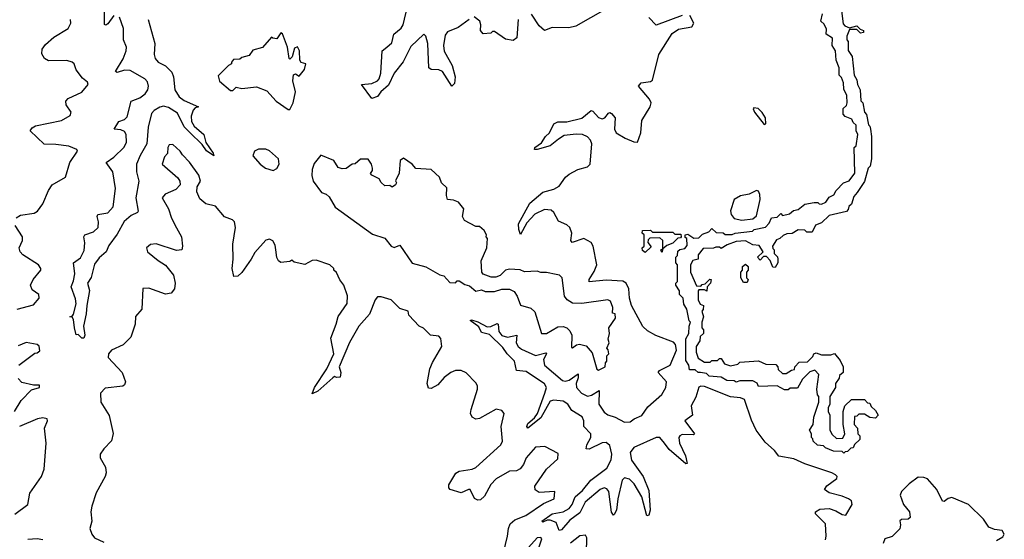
# Model space of a CAD drawing. Extents: x 2528705 to 2678277, y 911730 to 1023331.
# Tile 98 of 241: x 2581941 to 2587238, y 976607 to 979403. Entities that reach past the tile are written whole.
import ezdxf

# ---------------------------------------------------------------- set-up
doc = ezdxf.new("R2010")
doc.units = 0

msp = doc.modelspace()

# ---------------------------------------------------------------- linework, layer by layer
at = {"layer": '0CON20XD'}
for points in [[(2584359.6, 979405), (2584299.7, 979360.3), (2584241.9, 979338.1), (2584230.3, 979319.7), (2584221.3, 979265), (2584224.4, 979234.4), (2584266.9, 979156.9), (2584283.6, 979095), (2584279.6, 979060.4), (2584265, 979046), (2584215, 979124.5), (2584195, 979133.5), (2584155, 979134.5), (2584141.9, 979145), (2584136.1, 979275), (2584125.9, 979315), (2584115, 979324.4), (2584045, 979259.2), (2584003.7, 979176.3), (2583955, 979115.4), (2583925, 979051.4), (2583884.2, 979015.8), (2583865, 978990.7), (2583835, 978980), (2583780, 979055), (2583835, 979060.3), (2583865, 979074.2), (2583874.3, 979085), (2583882.8, 979115), (2583891.2, 979235), (2583915.8, 979255.8), (2583942.2, 979277.8), (2583954, 979325), (2583993.1, 979356.9), (2584004.3, 979375.7), (2584028, 979475)], [(2585091.3, 979458.7), (2584932.4, 979367.6), (2584895, 979360), (2584805, 979361.5), (2584765, 979345.4), (2584735, 979369.5), (2584695, 979433.5)], [(2586360, 979465), (2586371.7, 979381.7), (2586380, 979370), (2586405, 979360), (2586445, 979370), (2586461.7, 979351.7), (2586480, 979345), (2586480, 979335), (2586465, 979330), (2586445, 979350), (2586405, 979350), (2586390, 979315), (2586390, 979295), (2586397.5, 979285), (2586398.3, 979238.3), (2586420, 979205), (2586430, 979105), (2586445, 979080), (2586447.5, 979055), (2586462.5, 979025), (2586466.2, 978966.2), (2586475.8, 978955), (2586485.8, 978905.8), (2586496.2, 978893.8), (2586506.7, 978836.7), (2586515, 978830), (2586518.8, 978815), (2586522.5, 978775), (2586522.5, 978655), (2586515.8, 978615), (2586505.6, 978604.4), (2586485, 978532.5), (2586445.8, 978474.2), (2586428.3, 978451.7), (2586415, 978410), (2586401.7, 978398.3), (2586398.3, 978381.7), (2586388.3, 978371.7), (2586295, 978350), (2586255, 978310), (2586221.7, 978298.3), (2586205, 978260), (2586175, 978260), (2586165, 978270), (2586128.3, 978271.7), (2586097, 978253), (2586068.3, 978251.7), (2586047.5, 978242.5), (2586030, 978225), (2586011.7, 978218.3), (2585990, 978185), (2585991.7, 978171.7), (2586000, 978165), (2586000, 978145), (2586017, 978127), (2586020, 978115), (2586020, 978095), (2586005, 978070), (2585991.7, 978071.7), (2585978.3, 978108.3), (2585958.3, 978128.3), (2585941.7, 978128.3), (2585925, 978110), (2585910, 978125), (2585940, 978155), (2585918.3, 978188.3), (2585885, 978192.5), (2585845, 978212.5), (2585795, 978210), (2585747.5, 978192.5), (2585715, 978172.5), (2585705, 978180), (2585685, 978180), (2585673, 978173), (2585618.3, 978171.7), (2585591.7, 978138.3), (2585590, 978115), (2585561.7, 978108.3), (2585550, 978085), (2585550, 978045), (2585581.7, 977971.7), (2585605, 977970), (2585611.7, 977978.3), (2585628.3, 977981.7), (2585653, 978007), (2585660, 978005), (2585657.5, 977985), (2585640, 977965), (2585638.3, 977941.7), (2585625, 977950), (2585595, 977950), (2585590, 977945), (2585590, 977895), (2585601.7, 977871.7), (2585620, 977865), (2585617, 977843), (2585610, 977835), (2585620, 977805), (2585610, 977775), (2585610, 977745), (2585620, 977735), (2585620, 977715), (2585601.7, 977698.3), (2585600, 977675), (2585580, 977645), (2585580, 977615), (2585591.7, 977581.7), (2585625, 977560), (2585655, 977560), (2585665, 977570), (2585695, 977570), (2585705, 977580), (2585715, 977580), (2585731.7, 977551.7), (2585765, 977540), (2585805, 977550), (2585815, 977560), (2585915, 977567.5), (2585955, 977550), (2586008.3, 977548.3), (2586020, 977535), (2586021.7, 977521.7), (2586045, 977500), (2586065, 977500), (2586093.3, 977516.7), (2586108.3, 977521.7), (2586110, 977535), (2586135, 977560), (2586178.3, 977561.7), (2586208.3, 977591.7), (2586212.5, 977605), (2586225, 977610), (2586255, 977600), (2586305, 977600), (2586325, 977607.5), (2586355, 977570), (2586370, 977535), (2586370, 977505), (2586351.7, 977488.3), (2586350, 977475), (2586330, 977445), (2586330, 977425), (2586300, 977375), (2586300, 977335), (2586290, 977315), (2586290, 977295), (2586300, 977275), (2586300, 977195), (2586311.7, 977171.7), (2586335, 977150), (2586368.3, 977151.7), (2586380, 977175), (2586370, 977225), (2586370, 977295), (2586380, 977325), (2586415, 977360), (2586485, 977360), (2586501.7, 977341.7), (2586515, 977340), (2586521.7, 977321.7), (2586545, 977300), (2586560, 977275), (2586545, 977260), (2586515, 977262.5), (2586485, 977280), (2586455, 977280), (2586445, 977270), (2586431.7, 977268.3), (2586430, 977225), (2586447.5, 977205), (2586450, 977175), (2586460, 977165), (2586460, 977145), (2586431.7, 977118.3), (2586425, 977100), (2586411.7, 977098.3), (2586395, 977080), (2586381.7, 977078.3), (2586375, 977070), (2586365, 977080), (2586318.3, 977081.7), (2586275, 977100), (2586265, 977110), (2586233, 977113), (2586210, 977135), (2586208.3, 977148.3), (2586200, 977155), (2586200, 977175), (2586190, 977195), (2586210, 977225), (2586212.5, 977265), (2586240, 977345), (2586240, 977375), (2586232.5, 977385), (2586230, 977415), (2586240, 977495), (2586218.3, 977518.3), (2586191.7, 977508.3), (2586151.7, 977468.3), (2586125, 977420), (2586085, 977420), (2586075, 977412.5), (2586055, 977412.5), (2586015, 977432.5), (2585915, 977430), (2585908.3, 977448.3), (2585885, 977460), (2585815, 977460), (2585795, 977453.3), (2585785, 977460), (2585745, 977462.5), (2585715, 977480), (2585650, 977485), (2585635, 977500), (2585604, 977504), (2585590, 977505), (2585575, 977520), (2585545, 977520), (2585540, 977545), (2585525, 977570), (2585524.3, 977685.7), (2585540, 977715), (2585542.5, 977755), (2585550, 977775), (2585543, 977783), (2585530, 977845), (2585513, 977873), (2585510, 977905), (2585490, 977925), (2585490, 977945), (2585470, 977975), (2585470, 977985), (2585480, 977995), (2585480, 978085), (2585470, 978095), (2585470, 978125), (2585480, 978135), (2585481.7, 978158.3), (2585493, 978167), (2585518.3, 978171.7), (2585531.7, 978188.3), (2585530, 978225), (2585521.7, 978231.7), (2585520, 978245), (2585535, 978250), (2585568.3, 978228.3), (2585595, 978230), (2585615, 978250), (2585648.3, 978261.7), (2585665, 978280), (2585688.3, 978258.3), (2585725, 978255.8), (2585736.7, 978246.7), (2585773.3, 978246.7), (2585790, 978255), (2585883.8, 978266.2), (2585892.5, 978275), (2585952.5, 978287.5), (2585972.5, 978307.5), (2585985, 978337.5), (2586015, 978340), (2586035, 978360), (2586045, 978350), (2586081.7, 978358.3), (2586103, 978377), (2586128.3, 978381.7), (2586165, 978410), (2586215, 978420), (2586235, 978420), (2586241.7, 978411.7), (2586255, 978410), (2586278.3, 978421.7), (2586295, 978447.5), (2586320, 978460), (2586332.5, 978485), (2586372.5, 978525), (2586403, 978537), (2586433, 978577), (2586430, 978715), (2586440, 978725), (2586450, 978785), (2586440, 978805), (2586440, 978835), (2586425, 978850), (2586418.3, 978868.3), (2586381.7, 978881.7), (2586370, 978895), (2586370, 978925), (2586388.3, 978941.7), (2586392.5, 978955), (2586390, 978995), (2586375, 979030), (2586373, 979063), (2586362.5, 979092.5), (2586350, 979105), (2586350, 979145), (2586332.5, 979185), (2586330, 979235), (2586312.5, 979265), (2586313.3, 979303.3), (2586280, 979325), (2586281.7, 979351.7), (2586268.3, 979378.3), (2586250, 979395), (2586260, 979435)], [(2582632.1, 979405), (2582667.9, 979275), (2582664.2, 979215), (2582669.2, 979195), (2582685, 979175.3), (2582725, 979155.3), (2582760.1, 979120.1), (2582769, 979095), (2582776.2, 979025), (2582798.3, 978988.3), (2582825, 978968.1), (2582902.5, 978935), (2582885, 978929.2), (2582873.7, 978916.3), (2582863.8, 978883.8), (2582864.5, 978855), (2582880, 978830), (2582932.1, 978785), (2582942.3, 978742.3), (2582982, 978685), (2582985, 978670), (2582945, 978698.1), (2582921.9, 978731.9), (2582856.2, 978796.2), (2582825, 978826.5), (2582790.1, 978900.1), (2582741.4, 978931.4), (2582715, 978938), (2582695, 978933), (2582664.8, 978915.2), (2582650.8, 978899.2), (2582632.6, 978825), (2582625.7, 978735), (2582588.3, 978671.7), (2582569.8, 978625), (2582569.2, 978585), (2582581.3, 978535), (2582566.5, 978445), (2582577.5, 978372.5), (2582574, 978365), (2582540, 978350), (2582502, 978318), (2582465, 978249.6), (2582420.9, 978189.1), (2582405.6, 978155), (2582368.3, 978121.7), (2582342.9, 978087.1), (2582325, 978016), (2582306.2, 977985), (2582316.9, 977946.9), (2582301.4, 977865), (2582299.3, 977820.7), (2582283.3, 977755), (2582291.2, 977705), (2582285, 977690), (2582275, 977690), (2582255, 977710), (2582245, 977707.5), (2582236, 977745), (2582230, 977790), (2582222.5, 977802.5), (2582210, 977805), (2582225, 977810), (2582230.7, 977819.3), (2582244.4, 977875), (2582241.7, 977901.7), (2582217.5, 977965), (2582231.1, 977998.9), (2582236.7, 978035), (2582230, 978095), (2582267.3, 978122.7), (2582288.2, 978161.8), (2582292, 978202), (2582285.4, 978235), (2582290.9, 978245), (2582338.3, 978261.7), (2582362.7, 978285), (2582364.8, 978315), (2582357.9, 978345), (2582361.9, 978355), (2582415.2, 978364.8), (2582443.7, 978396.3), (2582456.7, 978495), (2582441.4, 978585), (2582406.2, 978635), (2582446.9, 978663.1), (2582502.3, 978717.7), (2582515.7, 978745), (2582513.1, 978785), (2582505, 978801.3), (2582485, 978810.5), (2582448.8, 978815), (2582474.7, 978855.3), (2582505, 978865.8), (2582519.6, 978880.4), (2582540.7, 978965), (2582587.9, 978982.1), (2582615.2, 979005), (2582629.6, 979025), (2582633.9, 979045), (2582628.5, 979068.5), (2582614.3, 979084.3), (2582535, 979129.7), (2582505, 979131.3), (2582465, 979119.2), (2582455.6, 979125), (2582497.9, 979192.1), (2582514, 979235), (2582515.1, 979255.1), (2582499.1, 979295), (2582498.9, 979355), (2582477, 979417)], [(2582447.1, 979425), (2582415, 979380.4), (2582405, 979373.6), (2582397.3, 979377.3), (2582396.9, 979446.9)], [(2584827.7, 976697.7), (2584795, 976711), (2584779.2, 976710.8), (2584755, 976700), (2584750, 976705), (2584805, 976744), (2584865, 976754.8), (2584897.5, 976772.5), (2584913.8, 976795), (2584928.7, 976835), (2584969.4, 976870.6), (2585013.9, 976926.1), (2585099.3, 976990.7), (2585123.5, 977035), (2585125.9, 977065), (2585115, 977111.6), (2585095, 977128.1), (2585074.1, 977125.9), (2585005, 977092.8), (2584987.8, 977095), (2584991.7, 977115), (2585013.4, 977155), (2585014.1, 977175), (2584975.2, 977215), (2584975.1, 977245.1), (2584967.2, 977267.2), (2584910.7, 977300.7), (2584888.8, 977335), (2584865, 977349.8), (2584815, 977356), (2584795, 977350.5), (2584745, 977260.3), (2584675, 977206), (2584670, 977215), (2584675, 977230), (2584709.8, 977260.2), (2584726.3, 977283.7), (2584766.8, 977393.2), (2584775.4, 977425), (2584765, 977444.3), (2584665, 977511.1), (2584613.1, 977515), (2584602.5, 977565), (2584563, 977605), (2584539.7, 977639.7), (2584468.6, 977708.6), (2584425, 977719.5), (2584410, 977750), (2584364.3, 977785), (2584372.2, 977787.8), (2584405, 977777.6), (2584455, 977750.5), (2584475, 977752.7), (2584509.2, 977769.2), (2584515.3, 977765.3), (2584518.4, 977725), (2584535, 977704.2), (2584565, 977695.6), (2584615, 977706.2), (2584611.2, 977665), (2584622.2, 977645), (2584640.1, 977630.1), (2584715, 977597.1), (2584771.2, 977611.2), (2584774.4, 977605), (2584759.5, 977575), (2584763.8, 977545), (2584861.8, 977461.8), (2584875, 977458.4), (2584896.1, 977463.9), (2584945, 977497.8), (2584945.9, 977475.9), (2584934.6, 977445), (2584936.3, 977425), (2584963.7, 977393.7), (2584995, 977376.9), (2585017.5, 977382.5), (2585057.8, 977407.8), (2585057.3, 977335), (2585085, 977292.3), (2585105, 977277.2), (2585145, 977264.3), (2585195, 977238.3), (2585225, 977238.8), (2585245.9, 977255), (2585286.9, 977273.1), (2585320, 977320), (2585395, 977385.8), (2585416.1, 977425), (2585419.8, 977455), (2585376.2, 977505), (2585383.3, 977515), (2585440.9, 977545), (2585473.5, 977625), (2585468.3, 977655), (2585457.3, 977667.3), (2585363.4, 977703.4), (2585318.5, 977728.5), (2585293.2, 977753.2), (2585232.6, 977865), (2585221.3, 977905), (2585218.4, 977955), (2585204.2, 977985), (2585185, 977995.5), (2585095, 978001), (2585005, 977993.3), (2585004.4, 978005), (2585032.1, 978047.9), (2585045.3, 978085), (2585025.6, 978185), (2585015.2, 978205), (2584975, 978225.5), (2584912.9, 978205), (2584905.8, 978215), (2584910.3, 978255), (2584901.2, 978285), (2584885, 978300.2), (2584839, 978319), (2584813.8, 978365), (2584799.2, 978379.2), (2584765, 978381.6), (2584712.9, 978357.1), (2584669, 978311), (2584635, 978248), (2584626.3, 978275), (2584624.7, 978305), (2584685, 978415.2), (2584755, 978475.8), (2584815, 978491.7), (2584842.5, 978507.5), (2584877, 978555), (2584897.2, 978572.8), (2584943, 978597), (2584995, 978611.9), (2585009.4, 978625), (2585018.4, 978735), (2585011.2, 978755), (2584995, 978772.7), (2584969.4, 978785), (2584935, 978787.1), (2584869.1, 978780.9), (2584839.5, 978760.5), (2584795, 978725.3), (2584725, 978704), (2584710.6, 978705), (2584711.5, 978715), (2584748.6, 978741.4), (2584769.1, 978775), (2584791.6, 978795), (2584815, 978843.3), (2584836.7, 978853.3), (2584885, 978854.3), (2584965, 978872.9), (2585015, 978914.4), (2585025, 978911.4), (2585055, 978876.4), (2585075, 978869.1), (2585088.9, 978875), (2585108.9, 978901.1), (2585115, 978904.3), (2585125, 978898.1), (2585143.6, 978875), (2585140.6, 978815), (2585148.9, 978795), (2585198.9, 978765), (2585245, 978746), (2585265.3, 978744.7), (2585282.9, 978795), (2585288.6, 978861.4), (2585332.5, 978935), (2585337.1, 978955), (2585328.4, 978975), (2585269.2, 979045), (2585285, 979063.1), (2585335, 979070.5), (2585345, 979078.6), (2585379.2, 979215), (2585450.5, 979329.5), (2585485, 979351.6), (2585557.5, 979365), (2585568.1, 979385), (2585546.7, 979425)], [(2584622.7, 979405), (2584615.6, 979305), (2584595, 979291.4), (2584555, 979298), (2584495, 979340), (2584485, 979340), (2584475, 979330), (2584435, 979327.5), (2584420, 979345), (2584422, 979375), (2584415.8, 979395), (2584385, 979418.5)], [(2585505, 979425.2), (2585365, 979372.9), (2585325.8, 979415)], [(2581922.2, 978337.8), (2581945, 978350.6), (2582017.9, 978362.1), (2582037, 978373), (2582065, 978412.5), (2582096.2, 978485), (2582115.7, 978514.3), (2582187.5, 978555), (2582211.2, 978635), (2582252.5, 978695), (2582247.5, 978705), (2582205, 978722.5), (2582135, 978732.5), (2582073, 978733), (2581997.5, 978805), (2582008.3, 978821.7), (2582025, 978832), (2582165, 978861.4), (2582213, 978887), (2582217.5, 978905), (2582191.2, 978945), (2582188.8, 978965), (2582201.4, 978978.6), (2582275, 979014), (2582310, 979055), (2582305, 979067.5), (2582278.3, 979088.3), (2582243.9, 979133.9), (2582233.3, 979165), (2582222.5, 979175), (2582195, 979183.8), (2582095, 979182), (2582073.8, 979195), (2582060.3, 979220.3), (2582062.5, 979245), (2582080.3, 979269.7), (2582125, 979309.2), (2582201.2, 979355), (2582216.7, 979385), (2582213.8, 979405)], [(2583395, 978920), (2583411.2, 978955), (2583423.8, 979015), (2583410, 979075), (2583413, 979107), (2583425, 979112.5), (2583445, 979100), (2583473.3, 979135), (2583480, 979165), (2583455, 979172.5), (2583447.5, 979185), (2583446.7, 979235), (2583435, 979256.7), (2583419.3, 979250.7), (2583407, 979203), (2583395, 979190), (2583390, 979195), (2583381.2, 979255), (2583355, 979327.5), (2583345, 979332.5), (2583325, 979300), (2583303, 979303), (2583295, 979310), (2583246.4, 979253.6), (2583195, 979240), (2583175, 979210), (2583135, 979200), (2583125, 979190), (2583091.7, 979188.3), (2583080, 979175), (2583080, 979165), (2583065, 979157.5), (2583008.3, 979101.7), (2583015, 979072.5), (2583075, 979022.5), (2583087, 979023), (2583105, 979040), (2583135, 979032.5), (2583215, 979042.5), (2583270.7, 979020.7), (2583320, 978965), (2583385, 978920), (2583395, 978920)], [(2585945, 978839.2), (2585955, 978842.5), (2585952.7, 978875), (2585935, 978904.4), (2585914.2, 978925), (2585890.9, 978929.1), (2585885.9, 978924.1), (2585894.2, 978905), (2585945, 978839.2)], [(2584543.6, 976535), (2584565.8, 976625), (2584569.6, 976665), (2584580.1, 976689.9), (2584605, 976711.5), (2584664, 976735), (2584759.1, 976800.9), (2584816.7, 976825), (2584820, 976865), (2584735, 976860), (2584713.9, 976873.9), (2584713, 976893), (2584775.5, 976984.5), (2584835, 977040), (2584838.3, 977068.3), (2584766.4, 977106.4), (2584715, 977102.5), (2584666, 977045), (2584650.6, 977009.4), (2584633.1, 976986.9), (2584614.2, 976975.8), (2584575, 976974), (2584505, 976933.3), (2584475, 976901.9), (2584440.6, 976839.4), (2584419.7, 976820.3), (2584405, 976818.1), (2584386.8, 976826.8), (2584364.6, 976874.6), (2584355, 976875.9), (2584315, 976857.5), (2584256.5, 976875), (2584249.2, 976885), (2584250.1, 976899.9), (2584286.7, 976963.3), (2584305.8, 976974.2), (2584375, 976984.1), (2584395, 976994.6), (2584530, 977115), (2584538.8, 977135), (2584531.2, 977215), (2584547.5, 977285), (2584535, 977300), (2584505, 977306.7), (2584415, 977256.9), (2584394.3, 977254.3), (2584374.4, 977264.4), (2584366.9, 977285), (2584368.9, 977305), (2584403.8, 977415), (2584403, 977433), (2584395, 977450), (2584343, 977503), (2584316.4, 977516.4), (2584285, 977516.2), (2584260, 977505), (2584225, 977477.8), (2584190.8, 977439.2), (2584155, 977419.4), (2584140.6, 977420.6), (2584133.3, 977445), (2584147.9, 977525), (2584161.2, 977558.8), (2584212.5, 977645), (2584207, 977687), (2584195, 977700), (2584150, 977705), (2584113, 977743), (2584090, 977755), (2584033.6, 977813.6), (2584030, 977835), (2583985, 977850), (2583940, 977895), (2583885, 977912.5), (2583865, 977912.5), (2583853.3, 977896.7), (2583822.1, 977817.9), (2583765, 977754.2), (2583714.5, 977665.5), (2583660, 977535), (2583668, 977505), (2583665, 977480), (2583645, 977477.5), (2583635, 977482.5), (2583625, 977476.7), (2583545, 977403.8), (2583515, 977390), (2583527.1, 977425), (2583592.5, 977525), (2583631.2, 977605), (2583615, 977690), (2583644.2, 977765), (2583653.5, 977806.5), (2583703.2, 977876.8), (2583705, 977917.5), (2583683.8, 977975), (2583663, 978003), (2583645, 978042.5), (2583630, 978055), (2583630, 978065), (2583610, 978085), (2583535, 978110), (2583515, 978106.7), (2583475, 978086.2), (2583418.3, 978098.3), (2583405, 978110), (2583395, 978102.5), (2583345, 978096.7), (2583333.3, 978105), (2583324.2, 978124.2), (2583319.2, 978165), (2583315, 978190), (2583303, 978213), (2583285, 978222.5), (2583265, 978216.7), (2583205, 978151.2), (2583186.2, 978113.8), (2583136.4, 978043.6), (2583115, 978023.3), (2583092.3, 978022.3), (2583084.3, 978065), (2583090, 978115), (2583086.7, 978195), (2583102, 978285), (2583095.9, 978315.9), (2583085, 978326.7), (2583042.3, 978342.3), (2582995, 978400), (2582942.3, 978412.3), (2582909.7, 978439.7), (2582893.9, 978476.1), (2582895.9, 978504.1), (2582913.3, 978535), (2582905, 978567.5), (2582855, 978636.2), (2582815.8, 978675.8), (2582805, 978696.2), (2582765, 978732.5), (2582745, 978730), (2582737.5, 978715), (2582736.4, 978683.6), (2582720, 978665), (2582707.5, 978625), (2582791.9, 978551.9), (2582802, 978535), (2582803.8, 978515), (2582780.6, 978489.4), (2582723.3, 978465), (2582706.7, 978445), (2582742, 978385), (2582758, 978335), (2582783.8, 978283.8), (2582811.1, 978235), (2582817.5, 978185), (2582812.5, 978165), (2582785, 978162), (2582675, 978197.5), (2582645, 978193.3), (2582623.3, 978175), (2582628.8, 978155), (2582685, 978106.7), (2582725, 978082.5), (2582768.8, 978028.8), (2582777.5, 977985), (2582774, 977955), (2582755, 977932), (2582725, 977926), (2582635, 977958.8), (2582603.6, 977956.4), (2582598.8, 977845), (2582564.1, 977805.9), (2582562.5, 977765), (2582537.9, 977695), (2582496.7, 977653.3), (2582434, 977625), (2582418.6, 977605), (2582417.1, 977585), (2582492.5, 977505), (2582510, 977455), (2582505, 977438.8), (2582495, 977430.6), (2582400.3, 977419.7), (2582375.9, 977394.1), (2582377.1, 977345), (2582422.9, 977272.9), (2582443, 977177), (2582435, 977136.7), (2582394.3, 977095), (2582374.3, 977065), (2582372.9, 977045), (2582402, 976995), (2582406, 976965), (2582400.8, 976945), (2582352.7, 976857.3), (2582328.2, 976785), (2582323.6, 976755), (2582329.4, 976705), (2582317.8, 976665), (2582328.2, 976635), (2582343.6, 976615), (2582392.8, 976592.8)], [(2583305, 978592.5), (2583325, 978602.5), (2583337.5, 978625), (2583332.5, 978655), (2583285, 978697.5), (2583265, 978706.7), (2583225, 978706.2), (2583204.1, 978695.9), (2583195, 978670), (2583233.8, 978625), (2583262.5, 978605), (2583305, 978592.5)], [(2585055, 977517.5), (2585065, 977523.3), (2585090, 977535), (2585093, 977557), (2585100, 977565), (2585100, 977595), (2585110, 977605), (2585107, 977627), (2585100, 977635), (2585112.5, 977665), (2585106.7, 977685), (2585113.3, 977715), (2585110, 977745), (2585147, 977797), (2585145, 977820), (2585130, 977825), (2585132.5, 977855), (2585119.3, 977889.3), (2585105, 977896.7), (2584965, 977875.8), (2584915, 977878.8), (2584885.6, 977895.6), (2584872, 977915), (2584860, 978015), (2584845, 978028.8), (2584827, 978033), (2584775, 978043.3), (2584745, 978042.5), (2584725, 978050), (2584656.4, 978046.4), (2584633, 978057), (2584575, 978060), (2584555, 978056), (2584525, 978026.7), (2584503, 978017), (2584477, 978017), (2584433.3, 978033.3), (2584427.5, 978045), (2584423.3, 978105), (2584453.3, 978175), (2584457.5, 978225), (2584450, 978235), (2584452.5, 978245), (2584439.3, 978269.3), (2584415, 978290), (2584395, 978290), (2584333.6, 978323.6), (2584322.5, 978345), (2584330, 978385), (2584301.7, 978421.7), (2584275, 978432), (2584242.5, 978435), (2584236.4, 978456.4), (2584238.8, 978498.8), (2584210, 978525), (2584200, 978555), (2584155, 978597.5), (2584071.7, 978601.7), (2584052.5, 978625), (2584005, 978657.5), (2583987.5, 978645), (2583983, 978577), (2583963, 978537), (2583967.5, 978525), (2583962.5, 978515), (2583945, 978502.5), (2583931.7, 978511.7), (2583905, 978510), (2583885, 978527.5), (2583875, 978547.5), (2583835, 978567.5), (2583827.5, 978575), (2583838.8, 978591.2), (2583838.8, 978605), (2583833.8, 978625), (2583815, 978653.3), (2583775, 978653.3), (2583745, 978627.5), (2583730, 978625), (2583697, 978603), (2583675, 978600), (2583655, 978607.5), (2583630, 978645), (2583560, 978675), (2583525, 978630), (2583513.6, 978596.4), (2583512.5, 978565), (2583520, 978535), (2583563.6, 978473.6), (2583590, 978465), (2583605, 978450), (2583637.5, 978395), (2583839.3, 978249.3), (2583905, 978227.5), (2583940, 978185), (2583955, 978177.5), (2583985, 978190), (2584052.7, 978092.7), (2584125, 978073.3), (2584200.5, 978030.5), (2584222.5, 978025), (2584255, 977990), (2584285, 977987.5), (2584295, 977997.5), (2584305, 977997.5), (2584335, 977977.5), (2584360.7, 977970.7), (2584395, 977942.5), (2584425, 977950), (2584445, 977940), (2584495, 977940), (2584535, 977954), (2584575, 977952.5), (2584600.8, 977940.8), (2584617.5, 977915), (2584635, 977866.7), (2584690.7, 977850.7), (2584711.5, 977831.5), (2584747.5, 977715), (2584775, 977714.2), (2584835, 977750.6), (2584865, 977751.9), (2584884.5, 977744.5), (2584899.7, 977729.7), (2584910.8, 977705), (2584910, 977640), (2584915, 977637.5), (2584935.9, 977654.1), (2584952.3, 977657.7), (2584988.8, 977648.8), (2585021.2, 977611.2), (2585045, 977522.5), (2585055, 977517.5)], [(2585825, 978324.5), (2585885, 978332.4), (2585905, 978347.6), (2585923.5, 978435), (2585923.1, 978463.1), (2585915, 978480.4), (2585905, 978484.7), (2585865, 978465.2), (2585817.7, 978455), (2585784.8, 978435), (2585765.6, 978375), (2585767.8, 978355), (2585785, 978334.3), (2585825, 978324.5)], [(2581927.5, 977845), (2582015, 977869.2), (2582045.8, 977904.2), (2582043.3, 977925), (2582008.8, 977948.8), (2581999.2, 977975), (2582012.5, 978005), (2582054, 978055), (2582054.2, 978065), (2582041.4, 978085), (2581957.7, 978137.7), (2581943.3, 978155), (2581938.8, 978175), (2581956.7, 978215), (2581956, 978235), (2581915.6, 978295)], [(2585395, 978150), (2585390, 978165), (2585400, 978170), (2585400, 978215), (2585385, 978230), (2585331.7, 978228.3), (2585321.7, 978218.3), (2585320, 978205), (2585338.3, 978181.7), (2585305, 978150), (2585291.7, 978161.7), (2585290, 978175), (2585300, 978185), (2585300, 978245), (2585290, 978255), (2585291.7, 978268.3), (2585335, 978270), (2585345, 978260), (2585455, 978260), (2585465, 978250), (2585498.3, 978248.3), (2585500, 978235), (2585495, 978230), (2585481.7, 978228.3), (2585455, 978200), (2585421.7, 978188.3), (2585400, 978170), (2585395, 978150)], [(2585855, 977990), (2585835, 977990), (2585820, 978015), (2585820, 978045), (2585830, 978055), (2585830, 978075), (2585845, 978087.5), (2585860, 978075), (2585860, 978055), (2585850, 978045), (2585850, 978015), (2585860, 978005), (2585855, 977990)], [(2581936, 977545), (2582021.7, 977608.3), (2582035, 977610), (2582048.3, 977621.7), (2582046.1, 977646.1), (2582035, 977656.2), (2581975.8, 977665.8), (2581932.4, 977647.6)], [(2581913.1, 977295), (2581948.8, 977355), (2582005, 977411.2), (2582047.5, 977425), (2582047, 977437), (2582015, 977436.2), (2581951.7, 977451.7), (2581932.6, 977472.6)], [(2586275.8, 976605), (2586280.3, 976625), (2586275, 976690.8), (2586222.2, 976745), (2586221.9, 976755), (2586245, 976768.8), (2586295, 976773.3), (2586331.3, 976761.3), (2586365, 976740), (2586385, 976737.1), (2586420, 976795), (2586415, 976814), (2586399.2, 976825), (2586365, 976840), (2586295, 976857.5), (2586270, 976875), (2586282.2, 976895), (2586336.9, 976935), (2586337.9, 976945), (2586329.5, 976955), (2586309.4, 976965), (2586164.1, 977014.1), (2586105, 977040.4), (2586024.6, 977054.6), (2586000.8, 977085), (2585950.4, 977130.4), (2585903.6, 977195), (2585877.9, 977247.9), (2585839.3, 977359.3), (2585818.4, 977368.4), (2585765, 977374), (2585625, 977430.4), (2585605, 977431), (2585594.9, 977425.1), (2585578.4, 977371.6), (2585553.3, 977325), (2585560, 977275), (2585519.7, 977245), (2585570.9, 977175), (2585565, 977170), (2585505, 977170.5), (2585491.7, 977165), (2585486.2, 977155), (2585490.9, 977125), (2585523.1, 977056.9), (2585531.2, 977015), (2585525, 977013.1), (2585435, 977090.3), (2585409.1, 977125), (2585385, 977154.5), (2585365, 977155.4), (2585245, 977100.8), (2585225.3, 977075), (2585232.3, 977032.3), (2585294.5, 976945), (2585325, 976870), (2585332.2, 976765), (2585325, 976736.9), (2585313.9, 976733.9), (2585288, 976835), (2585246, 976906), (2585221.1, 976931.1), (2585195, 976938.2), (2585182, 976925), (2585158.7, 976825), (2585151.3, 976765), (2585139.4, 976740.6), (2585135, 976737.7), (2585125, 976753.1), (2585110.1, 976865), (2585099.4, 976879.4), (2585085, 976883.5), (2585064.3, 976875.7), (2584983.2, 976806.8), (2584955, 976750.4), (2584900.4, 976709.6), (2584855, 976658.2), (2584843.5, 976655), (2584827.7, 976697.7)], [(2581915, 976743.1), (2581984, 976795), (2581995.6, 976855), (2582058.2, 976945), (2582073.2, 976985), (2582083.8, 977125), (2582074.2, 977205), (2582090, 977245), (2582088.8, 977255), (2582065, 977260.6), (2582036.7, 977255), (2581939.2, 977215)], [(2587195, 976601.2), (2587229.8, 976620.2), (2587237.8, 976635), (2587225.6, 976655), (2587185, 976660), (2587155, 976673.5), (2587126.1, 976715), (2587044.7, 976795), (2586955, 976831.9), (2586935, 976827.3), (2586915, 976810.8), (2586905, 976812), (2586875.5, 976875), (2586825, 976932.6), (2586805, 976940.2), (2586775, 976941.1), (2586725.4, 976905), (2586684.5, 976865), (2586677.5, 976845), (2586694.8, 976794.8), (2586728.2, 976755), (2586731.9, 976725), (2586720, 976715), (2586685, 976714.4), (2586675, 976706), (2586680, 976685), (2586676, 976664), (2586635, 976622.3), (2586595, 976609.1), (2586585.6, 976585)], [(2582065, 976605.3), (2582035, 976610.2), (2581985, 976606.5)], [(2584728.9, 976545), (2584749.7, 976609.7), (2584745, 976617.8), (2584725, 976614.4), (2584662.4, 976545)], [(2584989.6, 976535), (2584991.2, 976615), (2584985, 976630), (2584955, 976626.7), (2584904.1, 976585.9)]]:
    msp.add_lwpolyline(points, dxfattribs=at)

doc.saveas('drawing.dxf')
